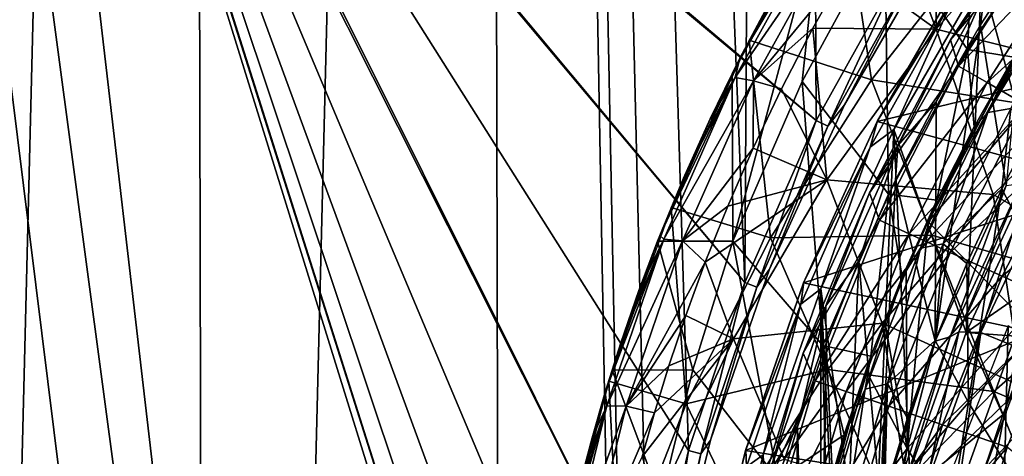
# Model space of a CAD drawing. Header units: millimetres. Extents: x -65 to 65, y -82 to 87.
# Tile 45 of 223: x -27.46 to -16.7, y 9.67 to 14.44. Entities that reach past the tile are written whole.
import ezdxf

# ---------------------------------------------------------------- set-up
doc = ezdxf.new("R2010")
doc.units = ezdxf.units.MM
doc.header["$LTSCALE"] = 101.851852
for name, color, linetype in [('10', 7, 'CONTINUOUS'), ('14', 7, 'CONTINUOUS'), ('15', 7, 'CONTINUOUS'), ('162', 7, 'CONTINUOUS'), ('21', 7, 'CONTINUOUS'), ('222', 7, 'CONTINUOUS'), ('223', 7, 'CONTINUOUS'), ('38', 7, 'CONTINUOUS'), ('470', 7, 'CONTINUOUS'), ('472', 7, 'CONTINUOUS'), ('474', 7, 'CONTINUOUS'), ('477', 7, 'CONTINUOUS'), ('479', 7, 'CONTINUOUS'), ('483', 7, 'CONTINUOUS'), ('485', 7, 'CONTINUOUS'), ('486', 7, 'CONTINUOUS'), ('488', 7, 'CONTINUOUS'), ('5', 7, 'CONTINUOUS'), ('801', 7, 'CONTINUOUS'), ('803', 7, 'CONTINUOUS'), ('804', 7, 'CONTINUOUS'), ('807', 7, 'CONTINUOUS'), ('808', 7, 'CONTINUOUS'), ('810', 7, 'CONTINUOUS'), ('812', 7, 'CONTINUOUS'), ('817', 7, 'CONTINUOUS'), ('9', 7, 'CONTINUOUS'), ('942', 7, 'CONTINUOUS'), ('944', 7, 'CONTINUOUS'), ('946', 7, 'CONTINUOUS')]:
    doc.layers.add(name, color=color, linetype=linetype)

msp = doc.modelspace()

# ---------------------------------------------------------------- linework, layer by layer
at = {"layer": '10', "color": 7, "linetype": 'CONTINUOUS', "true_color": 0xebebeb}
for points in [[(-17.965, 15.734, 119.218), (-17.444, 14.333, 119.95), (-17.45, 16.495, 119.082), (-17.965, 15.734, 119.218)], [(-17.444, 14.333, 119.95), (-16.088, 15.869, 119.792), (-17.45, 16.495, 119.082), (-17.444, 14.333, 119.95)], [(-17.444, 14.333, 119.95), (-15.466, 13.841, 120.766), (-16.088, 15.869, 119.792), (-17.444, 14.333, 119.95)], [(-18.403, 15.025, 119.344), (-17.444, 14.333, 119.95), (-17.965, 15.734, 119.218), (-18.403, 15.025, 119.344)], [(-18.79, 14.343, 119.466), (-17.444, 14.333, 119.95), (-18.403, 15.025, 119.344), (-18.79, 14.343, 119.466)], [(-19.134, 13.682, 119.585), (-18.637, 12.689, 120.123), (-18.79, 14.343, 119.466), (-19.134, 13.682, 119.585)], [(-18.637, 12.689, 120.123), (-17.444, 14.333, 119.95), (-18.79, 14.343, 119.466), (-18.637, 12.689, 120.123)], [(-18.637, 12.689, 120.123), (-16.82, 12.527, 120.806), (-17.444, 14.333, 119.95), (-18.637, 12.689, 120.123)], [(-16.82, 12.527, 120.806), (-15.466, 13.841, 120.766), (-17.444, 14.333, 119.95), (-16.82, 12.527, 120.806)], [(-16.82, 12.527, 120.806), (-15.14, 11.565, 121.64), (-15.466, 13.841, 120.766), (-16.82, 12.527, 120.806)], [(-19.444, 13.033, 119.701), (-18.637, 12.689, 120.123), (-19.134, 13.682, 119.585), (-19.444, 13.033, 119.701)], [(-19.721, 12.401, 119.814), (-18.637, 12.689, 120.123), (-19.444, 13.033, 119.701), (-19.721, 12.401, 119.814)], [(-19.658, 10.953, 120.312), (-18.637, 12.689, 120.123), (-19.966, 11.791, 119.923), (-19.658, 10.953, 120.312)], [(-19.966, 11.791, 119.923), (-18.637, 12.689, 120.123), (-19.721, 12.401, 119.814), (-19.966, 11.791, 119.923)], [(-19.658, 10.953, 120.312), (-18.035, 11.122, 120.855), (-18.637, 12.689, 120.123), (-19.658, 10.953, 120.312)], [(-18.035, 11.122, 120.855), (-16.82, 12.527, 120.806), (-18.637, 12.689, 120.123), (-18.035, 11.122, 120.855)], [(-18.035, 11.122, 120.855), (-16.504, 10.431, 121.576), (-16.82, 12.527, 120.806), (-18.035, 11.122, 120.855)], [(-16.504, 10.431, 121.576), (-15.14, 11.565, 121.64), (-16.82, 12.527, 120.806), (-16.504, 10.431, 121.576)], [(-20.179, 11.208, 120.028), (-19.658, 10.953, 120.312), (-19.966, 11.791, 119.923), (-20.179, 11.208, 120.028)], [(-20.364, 10.658, 120.126), (-19.658, 10.953, 120.312), (-20.179, 11.208, 120.028), (-20.364, 10.658, 120.126)], [(-19.103, 9.64, 120.914), (-18.035, 11.122, 120.855), (-19.658, 10.953, 120.312), (-19.103, 9.64, 120.914)], [(-19.103, 9.64, 120.914), (-17.746, 9.222, 121.515), (-18.035, 11.122, 120.855), (-19.103, 9.64, 120.914)], [(-17.746, 9.222, 121.515), (-16.504, 10.431, 121.576), (-18.035, 11.122, 120.855), (-17.746, 9.222, 121.515)], [(-20.497, 9.144, 120.515), (-19.658, 10.953, 120.312), (-20.656, 9.665, 120.304), (-20.497, 9.144, 120.515)], [(-20.656, 9.665, 120.304), (-19.658, 10.953, 120.312), (-20.522, 10.143, 120.218), (-20.656, 9.665, 120.304)], [(-20.522, 10.143, 120.218), (-19.658, 10.953, 120.312), (-20.364, 10.658, 120.126), (-20.522, 10.143, 120.218)], [(-20.497, 9.144, 120.515), (-19.103, 9.64, 120.914), (-19.658, 10.953, 120.312), (-20.497, 9.144, 120.515)], [(-17.746, 9.222, 121.515), (-16.238, 8.407, 122.223), (-16.504, 10.431, 121.576), (-17.746, 9.222, 121.515)]]:
    msp.add_3dface(points, dxfattribs=at)
at = {"layer": '14', "color": 7, "linetype": 'CONTINUOUS', "true_color": 0xebebeb}
for points in [[(-16.725, 12.591, 118.503), (-16.4, 13.211, 118.388), (-16.059, 11.309, 119.164), (-16.725, 12.591, 118.503)], [(-17.108, 11.775, 118.655), (-16.725, 12.591, 118.503), (-17.091, 10.257, 119.152), (-17.108, 11.775, 118.655)], [(-17.091, 10.257, 119.152), (-16.725, 12.591, 118.503), (-16.059, 11.309, 119.164), (-17.091, 10.257, 119.152)], [(-17.454, 10.933, 118.812), (-17.108, 11.775, 118.655), (-17.091, 10.257, 119.152), (-17.454, 10.933, 118.812)], [(-17.091, 10.257, 119.152), (-16.059, 11.309, 119.164), (-16.309, 8.975, 119.795), (-17.091, 10.257, 119.152)], [(-17.755, 10.088, 118.969), (-17.454, 10.933, 118.812), (-18.036, 9.154, 119.144), (-17.755, 10.088, 118.969)], [(-18.036, 9.154, 119.144), (-17.454, 10.933, 118.812), (-17.091, 10.257, 119.152), (-18.036, 9.154, 119.144)], [(-18.036, 9.154, 119.144), (-17.091, 10.257, 119.152), (-17.461, 7.913, 119.691), (-18.036, 9.154, 119.144)], [(-17.461, 7.913, 119.691), (-17.091, 10.257, 119.152), (-16.309, 8.975, 119.795), (-17.461, 7.913, 119.691)], [(-18.007, 9.259, 119.125), (-17.755, 10.088, 118.969), (-18.036, 9.154, 119.144), (-18.007, 9.259, 119.125)]]:
    msp.add_3dface(points, dxfattribs=at)
at = {"layer": '15', "color": 7, "linetype": 'CONTINUOUS', "true_color": 0xebebeb}
for points in [[(-20.983, 10.611, 95.383), (-20.487, 12.018, 95.974), (-20.103, 10.613, 95.382), (-20.983, 10.611, 95.383)], [(-20.487, 12.018, 95.974), (-19.665, 12.018, 95.974), (-20.103, 10.613, 95.382), (-20.487, 12.018, 95.974)], [(-21.377, 9.198, 94.909), (-20.983, 10.611, 95.383), (-20.453, 9.194, 94.908), (-21.377, 9.198, 94.909)], [(-20.453, 9.194, 94.908), (-20.983, 10.611, 95.383), (-20.103, 10.613, 95.382), (-20.453, 9.194, 94.908)]]:
    msp.add_3dface(points, dxfattribs=at)
at = {"layer": '162', "color": 7, "linetype": 'CONTINUOUS', "true_color": 0xebebeb}
for points in [[(-16.88, 13.424, 117.807), (-16.141, 14.75, 117.276), (-16.017, 14.842, 117.551), (-16.88, 13.424, 117.807)], [(-16.88, 13.424, 117.807), (-16.017, 14.842, 117.551), (-16.626, 13.466, 118.13), (-16.88, 13.424, 117.807)], [(-16.595, 14.029, 117.403), (-16.141, 14.75, 117.276), (-16.88, 13.424, 117.807), (-16.595, 14.029, 117.403)], [(-17.027, 13.268, 117.536), (-16.595, 14.029, 117.403), (-16.88, 13.424, 117.807), (-17.027, 13.268, 117.536)], [(-16.725, 12.591, 118.503), (-17.366, 11.991, 118.403), (-16.626, 13.466, 118.13), (-16.725, 12.591, 118.503)], [(-17.366, 11.991, 118.403), (-16.88, 13.424, 117.807), (-16.626, 13.466, 118.13), (-17.366, 11.991, 118.403)], [(-16.4, 13.211, 118.388), (-16.725, 12.591, 118.503), (-16.626, 13.466, 118.13), (-16.4, 13.211, 118.388)], [(-17.615, 11.941, 118.081), (-17.027, 13.268, 117.536), (-16.88, 13.424, 117.807), (-17.615, 11.941, 118.081)], [(-17.615, 11.941, 118.081), (-16.88, 13.424, 117.807), (-17.366, 11.991, 118.403), (-17.615, 11.941, 118.081)], [(-17.436, 12.466, 117.678), (-17.027, 13.268, 117.536), (-17.615, 11.941, 118.081), (-17.436, 12.466, 117.678)], [(-16.725, 12.591, 118.503), (-17.108, 11.775, 118.655), (-17.366, 11.991, 118.403), (-16.725, 12.591, 118.503)], [(-17.815, 11.626, 117.826), (-17.436, 12.466, 117.678), (-17.615, 11.941, 118.081), (-17.815, 11.626, 117.826)], [(-18.218, 10.403, 118.367), (-17.815, 11.626, 117.826), (-17.615, 11.941, 118.081), (-18.218, 10.403, 118.367)], [(-18.218, 10.403, 118.367), (-17.615, 11.941, 118.081), (-17.974, 10.46, 118.688), (-18.218, 10.403, 118.367)], [(-17.454, 10.933, 118.812), (-17.974, 10.46, 118.688), (-17.366, 11.991, 118.403), (-17.454, 10.933, 118.812)], [(-17.974, 10.46, 118.688), (-17.615, 11.941, 118.081), (-17.366, 11.991, 118.403), (-17.974, 10.46, 118.688)], [(-17.108, 11.775, 118.655), (-17.454, 10.933, 118.812), (-17.366, 11.991, 118.403), (-17.108, 11.775, 118.655)], [(-18.156, 10.763, 117.979), (-17.815, 11.626, 117.826), (-18.218, 10.403, 118.367), (-18.156, 10.763, 117.979)], [(-17.454, 10.933, 118.812), (-17.755, 10.088, 118.969), (-17.974, 10.46, 118.688), (-17.454, 10.933, 118.812)], [(-18.449, 9.903, 118.132), (-18.156, 10.763, 117.979), (-18.218, 10.403, 118.367), (-18.449, 9.903, 118.132)], [(-18.036, 9.154, 119.144), (-18.447, 8.883, 118.982), (-17.974, 10.46, 118.688), (-18.036, 9.154, 119.144)], [(-18.447, 8.883, 118.982), (-18.218, 10.403, 118.367), (-17.974, 10.46, 118.688), (-18.447, 8.883, 118.982)], [(-18.007, 9.259, 119.125), (-18.036, 9.154, 119.144), (-17.974, 10.46, 118.688), (-18.007, 9.259, 119.125)], [(-17.755, 10.088, 118.969), (-18.007, 9.259, 119.125), (-17.974, 10.46, 118.688), (-17.755, 10.088, 118.969)], [(-18.686, 8.82, 118.663), (-18.449, 9.903, 118.132), (-18.218, 10.403, 118.367), (-18.686, 8.82, 118.663)], [(-18.686, 8.82, 118.663), (-18.218, 10.403, 118.367), (-18.447, 8.883, 118.982), (-18.686, 8.82, 118.663)], [(-18.693, 9.064, 118.281), (-18.449, 9.903, 118.132), (-18.686, 8.82, 118.663), (-18.693, 9.064, 118.281)]]:
    msp.add_3dface(points, dxfattribs=at)
at = {"layer": '21', "color": 7, "linetype": 'CONTINUOUS', "true_color": 0xebebeb}
for points in [[(-18.704, 15.495, 118.71), (-19.587, 14.018, 118.663), (-19.638, 13.805, 119.012), (-18.704, 15.495, 118.71)], [(-18.704, 15.495, 118.71), (-19.638, 13.805, 119.012), (-18.514, 15.44, 119.052), (-18.704, 15.495, 118.71)], [(-19.227, 14.693, 118.547), (-19.587, 14.018, 118.663), (-18.704, 15.495, 118.71), (-19.227, 14.693, 118.547)], [(-18.514, 15.44, 119.052), (-19.638, 13.805, 119.012), (-19.439, 13.768, 119.35), (-18.514, 15.44, 119.052)], [(-18.403, 15.025, 119.344), (-18.514, 15.44, 119.052), (-19.439, 13.768, 119.35), (-18.403, 15.025, 119.344)], [(-18.79, 14.343, 119.466), (-18.403, 15.025, 119.344), (-19.439, 13.768, 119.35), (-18.79, 14.343, 119.466)], [(-19.134, 13.682, 119.585), (-18.79, 14.343, 119.466), (-19.439, 13.768, 119.35), (-19.134, 13.682, 119.585)], [(-19.587, 14.018, 118.663), (-19.912, 13.355, 118.777), (-19.638, 13.805, 119.012), (-19.587, 14.018, 118.663)], [(-20.203, 12.708, 118.887), (-20.462, 12.081, 118.995), (-19.638, 13.805, 119.012), (-20.203, 12.708, 118.887)], [(-19.638, 13.805, 119.012), (-20.462, 12.081, 118.995), (-20.419, 12.042, 119.327), (-19.638, 13.805, 119.012)], [(-19.638, 13.805, 119.012), (-20.419, 12.042, 119.327), (-19.439, 13.768, 119.35), (-19.638, 13.805, 119.012)], [(-19.912, 13.355, 118.777), (-20.203, 12.708, 118.887), (-19.638, 13.805, 119.012), (-19.912, 13.355, 118.777)], [(-19.439, 13.768, 119.35), (-20.419, 12.042, 119.327), (-20.213, 12.022, 119.663), (-19.439, 13.768, 119.35)], [(-19.444, 13.033, 119.701), (-19.439, 13.768, 119.35), (-20.213, 12.022, 119.663), (-19.444, 13.033, 119.701)], [(-19.444, 13.033, 119.701), (-19.134, 13.682, 119.585), (-19.439, 13.768, 119.35), (-19.444, 13.033, 119.701)], [(-19.721, 12.401, 119.814), (-19.444, 13.033, 119.701), (-20.213, 12.022, 119.663), (-19.721, 12.401, 119.814)], [(-19.966, 11.791, 119.923), (-19.721, 12.401, 119.814), (-20.213, 12.022, 119.663), (-19.966, 11.791, 119.923)], [(-20.462, 12.081, 118.995), (-20.69, 11.479, 119.098), (-20.419, 12.042, 119.327), (-20.462, 12.081, 118.995)], [(-20.888, 10.907, 119.196), (-21.058, 10.37, 119.288), (-20.419, 12.042, 119.327), (-20.888, 10.907, 119.196)], [(-20.419, 12.042, 119.327), (-21.058, 10.37, 119.288), (-21.042, 10.219, 119.652), (-20.419, 12.042, 119.327)], [(-20.419, 12.042, 119.327), (-21.042, 10.219, 119.652), (-20.213, 12.022, 119.663), (-20.419, 12.042, 119.327)], [(-20.213, 12.022, 119.663), (-21.042, 10.219, 119.652), (-20.831, 10.217, 119.985), (-20.213, 12.022, 119.663)], [(-20.69, 11.479, 119.098), (-20.888, 10.907, 119.196), (-20.419, 12.042, 119.327), (-20.69, 11.479, 119.098)], [(-19.966, 11.791, 119.923), (-20.213, 12.022, 119.663), (-20.831, 10.217, 119.985), (-19.966, 11.791, 119.923)], [(-20.179, 11.208, 120.028), (-19.966, 11.791, 119.923), (-20.831, 10.217, 119.985), (-20.179, 11.208, 120.028)], [(-20.364, 10.658, 120.126), (-20.179, 11.208, 120.028), (-20.831, 10.217, 119.985), (-20.364, 10.658, 120.126)], [(-20.522, 10.143, 120.218), (-20.364, 10.658, 120.126), (-20.831, 10.217, 119.985), (-20.522, 10.143, 120.218)], [(-21.058, 10.37, 119.288), (-21.202, 9.871, 119.373), (-21.042, 10.219, 119.652), (-21.058, 10.37, 119.288)], [(-21.431, 8.969, 119.527), (-21.522, 8.56, 119.597), (-21.042, 10.219, 119.652), (-21.431, 8.969, 119.527)], [(-21.042, 10.219, 119.652), (-21.522, 8.56, 119.597), (-21.502, 8.35, 119.985), (-21.042, 10.219, 119.652)], [(-21.042, 10.219, 119.652), (-21.502, 8.35, 119.985), (-20.831, 10.217, 119.985), (-21.042, 10.219, 119.652)], [(-20.831, 10.217, 119.985), (-21.502, 8.35, 119.985), (-21.287, 8.366, 120.315), (-20.831, 10.217, 119.985)], [(-21.326, 9.405, 119.453), (-21.431, 8.969, 119.527), (-21.042, 10.219, 119.652), (-21.326, 9.405, 119.453)], [(-21.202, 9.871, 119.373), (-21.326, 9.405, 119.453), (-21.042, 10.219, 119.652), (-21.202, 9.871, 119.373)], [(-20.522, 10.143, 120.218), (-20.831, 10.217, 119.985), (-21.287, 8.366, 120.315), (-20.522, 10.143, 120.218)], [(-20.656, 9.665, 120.304), (-20.522, 10.143, 120.218), (-21.287, 8.366, 120.315), (-20.656, 9.665, 120.304)]]:
    msp.add_3dface(points, dxfattribs=at)
at = {"layer": '222', "color": 7, "linetype": 'CONTINUOUS', "true_color": 0xebebeb}
for points in [[(-19.665, 12.018, 95.974), (-19.173, 9.421, 96.984), (-20.103, 10.613, 95.382), (-19.665, 12.018, 95.974)], [(-18.682, 10.878, 97.616), (-19.173, 9.421, 96.984), (-19.665, 12.018, 95.974), (-18.682, 10.878, 97.616)], [(-19.173, 9.421, 96.984), (-20.453, 9.194, 94.908), (-20.103, 10.613, 95.382), (-19.173, 9.421, 96.984)]]:
    msp.add_3dface(points, dxfattribs=at)
at = {"layer": '223', "color": 7, "linetype": 'CONTINUOUS', "true_color": 0xebebeb}
for points in [[(-17.101, 14.11, 99.202), (-18.004, 15.421, 97.56), (-16.952, 16.993, 98.293), (-17.101, 14.11, 99.202)], [(-16.103, 15.602, 99.935), (-17.101, 14.11, 99.202), (-16.952, 16.993, 98.293), (-16.103, 15.602, 99.935)], [(-17.963, 12.532, 98.43), (-18.907, 13.764, 96.788), (-18.004, 15.421, 97.56), (-17.963, 12.532, 98.43)], [(-17.101, 14.11, 99.202), (-17.963, 12.532, 98.43), (-18.004, 15.421, 97.56), (-17.101, 14.11, 99.202)], [(-18.682, 10.878, 97.616), (-19.665, 12.018, 95.974), (-18.907, 13.764, 96.788), (-18.682, 10.878, 97.616)], [(-17.963, 12.532, 98.43), (-18.682, 10.878, 97.616), (-18.907, 13.764, 96.788), (-17.963, 12.532, 98.43)]]:
    msp.add_3dface(points, dxfattribs=at)
at = {"layer": '38', "color": 7, "linetype": 'CONTINUOUS', "true_color": 0xebebeb}
for points in [[(-16.103, 15.602, 99.935), (-16.595, 14.029, 117.403), (-17.101, 14.11, 99.202), (-16.103, 15.602, 99.935)], [(-17.101, 14.11, 99.202), (-17.436, 12.466, 117.678), (-17.963, 12.532, 98.43), (-17.101, 14.11, 99.202)], [(-17.027, 13.268, 117.536), (-17.436, 12.466, 117.678), (-17.101, 14.11, 99.202), (-17.027, 13.268, 117.536)], [(-16.595, 14.029, 117.403), (-17.027, 13.268, 117.536), (-17.101, 14.11, 99.202), (-16.595, 14.029, 117.403)], [(-17.963, 12.532, 98.43), (-18.156, 10.763, 117.979), (-18.682, 10.878, 97.616), (-17.963, 12.532, 98.43)], [(-17.815, 11.626, 117.826), (-18.156, 10.763, 117.979), (-17.963, 12.532, 98.43), (-17.815, 11.626, 117.826)], [(-17.436, 12.466, 117.678), (-17.815, 11.626, 117.826), (-17.963, 12.532, 98.43), (-17.436, 12.466, 117.678)], [(-18.682, 10.878, 97.616), (-18.449, 9.903, 118.132), (-19.173, 9.421, 96.984), (-18.682, 10.878, 97.616)], [(-18.156, 10.763, 117.979), (-18.449, 9.903, 118.132), (-18.682, 10.878, 97.616), (-18.156, 10.763, 117.979)], [(-18.449, 9.903, 118.132), (-18.693, 9.064, 118.281), (-19.173, 9.421, 96.984), (-18.449, 9.903, 118.132)]]:
    msp.add_3dface(points, dxfattribs=at)
at = {"layer": '470', "color": 7, "linetype": 'CONTINUOUS', "true_color": 0xebebeb}
for points in [[(-17.296, 9.454, 116.007), (-16.707, 9.034, 116.351), (-16.656, 11.096, 115.703), (-17.296, 9.454, 116.007)], [(-16.707, 9.034, 116.351), (-15.444, 10.427, 116.348), (-16.656, 11.096, 115.703), (-16.707, 9.034, 116.351)], [(-16.707, 9.034, 116.351), (-15.951, 7.908, 116.94), (-15.444, 10.427, 116.348), (-16.707, 9.034, 116.351)]]:
    msp.add_3dface(points, dxfattribs=at)
at = {"layer": '472', "color": 7, "linetype": 'CONTINUOUS', "true_color": 0xebebeb}
for points in [[(-19.486, 14.212, 119.253), (-18.148, 13.782, 119.91), (-18.473, 15.948, 118.946), (-19.486, 14.212, 119.253)], [(-18.148, 13.782, 119.91), (-16.873, 15.408, 119.724), (-18.473, 15.948, 118.946), (-18.148, 13.782, 119.91)], [(-16.873, 15.408, 119.724), (-18.148, 13.782, 119.91), (-16.204, 13.471, 120.674), (-16.873, 15.408, 119.724)], [(-14.783, 14.754, 120.624), (-16.873, 15.408, 119.724), (-16.204, 13.471, 120.674), (-14.783, 14.754, 120.624)], [(-20.339, 12.388, 119.574), (-19.252, 12.054, 120.111), (-19.486, 14.212, 119.253), (-20.339, 12.388, 119.574)], [(-19.252, 12.054, 120.111), (-18.148, 13.782, 119.91), (-19.486, 14.212, 119.253), (-19.252, 12.054, 120.111)], [(-18.148, 13.782, 119.91), (-19.252, 12.054, 120.111), (-17.489, 12.086, 120.732), (-18.148, 13.782, 119.91)], [(-16.204, 13.471, 120.674), (-18.148, 13.782, 119.91), (-17.489, 12.086, 120.732), (-16.204, 13.471, 120.674)], [(-16.204, 13.471, 120.674), (-17.489, 12.086, 120.732), (-15.517, 11.515, 121.545), (-16.204, 13.471, 120.674)], [(-21.021, 10.49, 119.909), (-20.175, 10.242, 120.327), (-20.339, 12.388, 119.574), (-21.021, 10.49, 119.909)], [(-20.175, 10.242, 120.327), (-19.252, 12.054, 120.111), (-20.339, 12.388, 119.574), (-20.175, 10.242, 120.327)], [(-19.252, 12.054, 120.111), (-20.175, 10.242, 120.327), (-18.628, 10.616, 120.8), (-19.252, 12.054, 120.111)], [(-17.489, 12.086, 120.732), (-19.252, 12.054, 120.111), (-18.628, 10.616, 120.8), (-17.489, 12.086, 120.732)], [(-17.489, 12.086, 120.732), (-18.628, 10.616, 120.8), (-16.814, 10.377, 121.494), (-17.489, 12.086, 120.732)], [(-15.517, 11.515, 121.545), (-17.489, 12.086, 120.732), (-16.814, 10.377, 121.494), (-15.517, 11.515, 121.545)], [(-15.517, 11.515, 121.545), (-16.814, 10.377, 121.494), (-14.811, 9.541, 122.339), (-15.517, 11.515, 121.545)], [(-18.628, 10.616, 120.8), (-20.175, 10.242, 120.327), (-19.614, 9.075, 120.88), (-18.628, 10.616, 120.8)], [(-18.628, 10.616, 120.8), (-19.614, 9.075, 120.88), (-17.991, 9.168, 121.445), (-18.628, 10.616, 120.8)], [(-16.814, 10.377, 121.494), (-18.628, 10.616, 120.8), (-17.991, 9.168, 121.445), (-16.814, 10.377, 121.494)], [(-21.527, 8.537, 120.253), (-20.909, 8.364, 120.557), (-21.021, 10.49, 119.909), (-21.527, 8.537, 120.253)], [(-20.909, 8.364, 120.557), (-20.175, 10.242, 120.327), (-21.021, 10.49, 119.909), (-20.909, 8.364, 120.557)], [(-16.814, 10.377, 121.494), (-17.991, 9.168, 121.445), (-16.123, 8.653, 122.194), (-16.814, 10.377, 121.494)], [(-14.811, 9.541, 122.339), (-16.814, 10.377, 121.494), (-16.123, 8.653, 122.194), (-14.811, 9.541, 122.339)], [(-20.175, 10.242, 120.327), (-20.909, 8.364, 120.557), (-19.614, 9.075, 120.88), (-20.175, 10.242, 120.327)]]:
    msp.add_3dface(points, dxfattribs=at)
at = {"layer": '474', "color": 7, "linetype": 'CONTINUOUS', "true_color": 0xebebeb}
for points in [[(-16.858, 13.542, 118.109), (-16.468, 14.206, 117.988), (-17.529, 12.23, 118.349), (-16.858, 13.542, 118.109)], [(-17.529, 12.23, 118.349), (-16.468, 14.206, 117.988), (-16.197, 13.792, 118.238), (-17.529, 12.23, 118.349)], [(-17.529, 12.23, 118.349), (-16.197, 13.792, 118.238), (-16.494, 11.171, 119.066), (-17.529, 12.23, 118.349)], [(-17.203, 12.899, 118.226), (-16.858, 13.542, 118.109), (-17.529, 12.23, 118.349), (-17.203, 12.899, 118.226)], [(-17.506, 12.28, 118.34), (-17.203, 12.899, 118.226), (-17.529, 12.23, 118.349), (-17.506, 12.28, 118.34)], [(-17.771, 11.688, 118.448), (-17.529, 12.23, 118.349), (-17.76, 9.756, 119.068), (-17.771, 11.688, 118.448)], [(-17.76, 9.756, 119.068), (-17.529, 12.23, 118.349), (-16.494, 11.171, 119.066), (-17.76, 9.756, 119.068)], [(-18.001, 11.124, 118.552), (-17.771, 11.688, 118.448), (-17.76, 9.756, 119.068), (-18.001, 11.124, 118.552)], [(-18.201, 10.59, 118.65), (-18.001, 11.124, 118.552), (-17.76, 9.756, 119.068), (-18.201, 10.59, 118.65)], [(-17.76, 9.756, 119.068), (-16.494, 11.171, 119.066), (-17.008, 8.552, 119.678), (-17.76, 9.756, 119.068)], [(-17.008, 8.552, 119.678), (-16.494, 11.171, 119.066), (-15.713, 9.691, 119.78), (-17.008, 8.552, 119.678)], [(-18.374, 10.084, 118.743), (-18.201, 10.59, 118.65), (-18.87, 8.264, 119.079), (-18.374, 10.084, 118.743)], [(-18.87, 8.264, 119.079), (-18.201, 10.59, 118.65), (-17.76, 9.756, 119.068), (-18.87, 8.264, 119.079)], [(-18.524, 9.602, 118.832), (-18.374, 10.084, 118.743), (-18.87, 8.264, 119.079), (-18.524, 9.602, 118.832)], [(-18.87, 8.264, 119.079), (-17.76, 9.756, 119.068), (-18.179, 7.348, 119.577), (-18.87, 8.264, 119.079)], [(-18.179, 7.348, 119.577), (-17.76, 9.756, 119.068), (-17.008, 8.552, 119.678), (-18.179, 7.348, 119.577)], [(-17.008, 8.552, 119.678), (-15.713, 9.691, 119.78), (-15.785, 7.574, 120.338), (-17.008, 8.552, 119.678)]]:
    msp.add_3dface(points, dxfattribs=at)
at = {"layer": '477', "color": 7, "linetype": 'CONTINUOUS'}
for points in [[(-16.433, 15.193, 91.1), (-16.679, 12.625, 91.1), (-16.958, 14.38, 91.1), (-16.433, 15.193, 91.1)], [(-16.679, 12.625, 91.1), (-17.453, 10.927, 91.1), (-16.958, 14.38, 91.1), (-16.679, 12.625, 91.1)], [(-16.958, 14.38, 91.1), (-17.453, 10.927, 91.1), (-17.443, 13.542, 91.1), (-16.958, 14.38, 91.1)], [(-17.443, 13.542, 91.1), (-17.453, 10.927, 91.1), (-17.886, 12.684, 91.1), (-17.443, 13.542, 91.1)], [(-17.886, 12.684, 91.1), (-18.055, 9.16, 91.1), (-18.287, 11.803, 91.1), (-17.886, 12.684, 91.1)], [(-17.453, 10.927, 91.1), (-18.055, 9.16, 91.1), (-17.886, 12.684, 91.1), (-17.453, 10.927, 91.1)], [(-18.287, 11.803, 91.1), (-18.478, 7.343, 91.1), (-18.645, 10.904, 91.1), (-18.287, 11.803, 91.1)], [(-18.055, 9.16, 91.1), (-18.478, 7.343, 91.1), (-18.287, 11.803, 91.1), (-18.055, 9.16, 91.1)], [(-18.645, 10.904, 91.1), (-18.774, 3.627, 91.1), (-18.958, 9.991, 91.1), (-18.645, 10.904, 91.1)], [(-18.718, 5.493, 91.1), (-18.774, 3.627, 91.1), (-18.645, 10.904, 91.1), (-18.718, 5.493, 91.1)], [(-18.478, 7.343, 91.1), (-18.718, 5.493, 91.1), (-18.645, 10.904, 91.1), (-18.478, 7.343, 91.1)], [(-19.227, 9.061, 91.1), (-18.958, 9.991, 91.1), (-19.121, -1.45, 91.1), (-19.227, 9.061, 91.1)], [(-19.121, -1.45, 91.1), (-18.958, 9.991, 91.1), (-18.833, -2.375, 91.1), (-19.121, -1.45, 91.1)], [(-18.958, 9.991, 91.1), (-18.774, 3.627, 91.1), (-18.833, -2.375, 91.1), (-18.958, 9.991, 91.1)]]:
    msp.add_3dface(points, dxfattribs=at)
at = {"layer": '479', "color": 7, "linetype": 'CONTINUOUS'}
for points in [[(-17.288, 14.217, 91.318), (-16.176, 15.519, 93.04), (-16.249, 15.799, 91.318), (-17.288, 14.217, 91.318)], [(-17.198, 13.929, 93.04), (-16.176, 15.519, 93.04), (-17.288, 14.217, 91.318), (-17.198, 13.929, 93.04)], [(-17.198, 13.929, 93.04), (-15.884, 15.311, 94.742), (-16.176, 15.519, 93.04), (-17.198, 13.929, 93.04)], [(-16.887, 13.75, 94.742), (-15.884, 15.311, 94.742), (-17.198, 13.929, 93.04), (-16.887, 13.75, 94.742)], [(-16.887, 13.75, 94.742), (-15.483, 15.025, 96.409), (-15.884, 15.311, 94.742), (-16.887, 13.75, 94.742)], [(-16.461, 13.504, 96.409), (-15.483, 15.025, 96.409), (-16.887, 13.75, 94.742), (-16.461, 13.504, 96.409)], [(-18.173, 12.545, 91.318), (-17.198, 13.929, 93.04), (-17.288, 14.217, 91.318), (-18.173, 12.545, 91.318)], [(-18.064, 12.249, 93.04), (-17.198, 13.929, 93.04), (-18.173, 12.545, 91.318), (-18.064, 12.249, 93.04)], [(-18.064, 12.249, 93.04), (-16.887, 13.75, 94.742), (-17.198, 13.929, 93.04), (-18.064, 12.249, 93.04)], [(-17.737, 12.1, 94.742), (-16.887, 13.75, 94.742), (-18.064, 12.249, 93.04), (-17.737, 12.1, 94.742)], [(-17.737, 12.1, 94.742), (-16.461, 13.504, 96.409), (-16.887, 13.75, 94.742), (-17.737, 12.1, 94.742)], [(-17.289, 11.896, 96.409), (-16.461, 13.504, 96.409), (-17.737, 12.1, 94.742), (-17.289, 11.896, 96.409)], [(-17.289, 11.896, 96.409), (-15.922, 13.192, 98.033), (-16.461, 13.504, 96.409), (-17.289, 11.896, 96.409)], [(-16.723, 11.637, 98.033), (-15.922, 13.192, 98.033), (-17.289, 11.896, 96.409), (-16.723, 11.637, 98.033)], [(-16.723, 11.637, 98.033), (-15.273, 12.818, 99.602), (-15.922, 13.192, 98.033), (-16.723, 11.637, 98.033)], [(-16.042, 11.326, 99.602), (-15.273, 12.818, 99.602), (-16.723, 11.637, 98.033), (-16.042, 11.326, 99.602)], [(-18.897, 10.796, 91.318), (-18.064, 12.249, 93.04), (-18.173, 12.545, 91.318), (-18.897, 10.796, 91.318)], [(-18.766, 10.495, 93.04), (-18.064, 12.249, 93.04), (-18.897, 10.796, 91.318), (-18.766, 10.495, 93.04)], [(-18.766, 10.495, 93.04), (-17.737, 12.1, 94.742), (-18.064, 12.249, 93.04), (-18.766, 10.495, 93.04)], [(-18.427, 10.378, 94.742), (-17.737, 12.1, 94.742), (-18.766, 10.495, 93.04), (-18.427, 10.378, 94.742)], [(-18.427, 10.378, 94.742), (-17.289, 11.896, 96.409), (-17.737, 12.1, 94.742), (-18.427, 10.378, 94.742)], [(-17.962, 10.217, 96.409), (-17.289, 11.896, 96.409), (-18.427, 10.378, 94.742), (-17.962, 10.217, 96.409)], [(-17.962, 10.217, 96.409), (-16.723, 11.637, 98.033), (-17.289, 11.896, 96.409), (-17.962, 10.217, 96.409)], [(-17.374, 10.013, 98.033), (-16.723, 11.637, 98.033), (-17.962, 10.217, 96.409), (-17.374, 10.013, 98.033)], [(-17.374, 10.013, 98.033), (-16.042, 11.326, 99.602), (-16.723, 11.637, 98.033), (-17.374, 10.013, 98.033)], [(-16.666, 9.768, 99.602), (-16.042, 11.326, 99.602), (-17.374, 10.013, 98.033), (-16.666, 9.768, 99.602)], [(-19.452, 8.987, 91.318), (-18.766, 10.495, 93.04), (-18.897, 10.796, 91.318), (-19.452, 8.987, 91.318)], [(-19.298, 8.682, 93.04), (-18.766, 10.495, 93.04), (-19.452, 8.987, 91.318), (-19.298, 8.682, 93.04)], [(-19.298, 8.682, 93.04), (-18.427, 10.378, 94.742), (-18.766, 10.495, 93.04), (-19.298, 8.682, 93.04)], [(-18.95, 8.597, 94.742), (-18.427, 10.378, 94.742), (-19.298, 8.682, 93.04), (-18.95, 8.597, 94.742)], [(-18.95, 8.597, 94.742), (-17.962, 10.217, 96.409), (-18.427, 10.378, 94.742), (-18.95, 8.597, 94.742)], [(-18.471, 8.481, 96.409), (-17.962, 10.217, 96.409), (-18.95, 8.597, 94.742), (-18.471, 8.481, 96.409)], [(-18.471, 8.481, 96.409), (-17.374, 10.013, 98.033), (-17.962, 10.217, 96.409), (-18.471, 8.481, 96.409)], [(-17.866, 8.334, 98.033), (-17.374, 10.013, 98.033), (-18.471, 8.481, 96.409), (-17.866, 8.334, 98.033)], [(-17.866, 8.334, 98.033), (-16.666, 9.768, 99.602), (-17.374, 10.013, 98.033), (-17.866, 8.334, 98.033)], [(-17.139, 8.158, 99.602), (-16.666, 9.768, 99.602), (-17.866, 8.334, 98.033), (-17.139, 8.158, 99.602)], [(-17.139, 8.158, 99.602), (-15.95, 9.182, 101.1), (-16.666, 9.768, 99.602), (-17.139, 8.158, 99.602)]]:
    msp.add_3dface(points, dxfattribs=at)
at = {"layer": '483', "color": 7, "linetype": 'CONTINUOUS'}
for points in [[(-16.422, 12.688, 91.281), (-16.954, 11.023, 92.952), (-17.197, 11.03, 91.281), (-16.422, 12.688, 91.281)], [(-16.184, 12.651, 92.952), (-16.954, 11.023, 92.952), (-16.422, 12.688, 91.281), (-16.184, 12.651, 92.952)], [(-16.954, 11.023, 92.952), (-16.184, 12.651, 92.952), (-16.617, 10.883, 94.601), (-16.954, 11.023, 92.952)], [(-17.197, 11.03, 91.281), (-17.561, 9.327, 92.952), (-17.805, 9.304, 91.281), (-17.197, 11.03, 91.281)], [(-16.954, 11.023, 92.952), (-17.561, 9.327, 92.952), (-17.197, 11.03, 91.281), (-16.954, 11.023, 92.952)], [(-17.561, 9.327, 92.952), (-16.954, 11.023, 92.952), (-17.212, 9.221, 94.601), (-17.561, 9.327, 92.952)], [(-17.212, 9.221, 94.601), (-16.954, 11.023, 92.952), (-16.617, 10.883, 94.601), (-17.212, 9.221, 94.601)], [(-17.212, 9.221, 94.601), (-16.617, 10.883, 94.601), (-16.4, 10.074, 96.21), (-17.212, 9.221, 94.601)], [(-16.93, 8.384, 96.21), (-17.212, 9.221, 94.601), (-16.4, 10.074, 96.21), (-16.93, 8.384, 96.21)]]:
    msp.add_3dface(points, dxfattribs=at)
at = {"layer": '485', "color": 7, "linetype": 'CONTINUOUS'}
for points in [[(-17.288, 14.217, 91.318), (-16.249, 15.799, 91.318), (-16.914, 14.73, 91.165), (-17.288, 14.217, 91.318)], [(-16.433, 15.193, 91.1), (-16.958, 14.38, 91.1), (-16.914, 14.73, 91.165), (-16.433, 15.193, 91.1)], [(-17.443, 13.542, 91.1), (-17.862, 13.063, 91.165), (-16.914, 14.73, 91.165), (-17.443, 13.542, 91.1)], [(-17.862, 13.063, 91.165), (-17.288, 14.217, 91.318), (-16.914, 14.73, 91.165), (-17.862, 13.063, 91.165)], [(-16.958, 14.38, 91.1), (-17.443, 13.542, 91.1), (-16.914, 14.73, 91.165), (-16.958, 14.38, 91.1)], [(-18.173, 12.545, 91.318), (-17.288, 14.217, 91.318), (-17.862, 13.063, 91.165), (-18.173, 12.545, 91.318)], [(-17.443, 13.542, 91.1), (-17.886, 12.684, 91.1), (-17.862, 13.063, 91.165), (-17.443, 13.542, 91.1)], [(-18.287, 11.803, 91.1), (-18.647, 11.314, 91.165), (-17.862, 13.063, 91.165), (-18.287, 11.803, 91.1)], [(-18.647, 11.314, 91.165), (-18.173, 12.545, 91.318), (-17.862, 13.063, 91.165), (-18.647, 11.314, 91.165)], [(-17.886, 12.684, 91.1), (-18.287, 11.803, 91.1), (-17.862, 13.063, 91.165), (-17.886, 12.684, 91.1)], [(-18.897, 10.796, 91.318), (-18.173, 12.545, 91.318), (-18.647, 11.314, 91.165), (-18.897, 10.796, 91.318)], [(-18.287, 11.803, 91.1), (-18.645, 10.904, 91.1), (-18.647, 11.314, 91.165), (-18.287, 11.803, 91.1)], [(-18.958, 9.991, 91.1), (-19.261, 9.497, 91.165), (-18.647, 11.314, 91.165), (-18.958, 9.991, 91.1)], [(-19.261, 9.497, 91.165), (-18.897, 10.796, 91.318), (-18.647, 11.314, 91.165), (-19.261, 9.497, 91.165)], [(-18.645, 10.904, 91.1), (-18.958, 9.991, 91.1), (-18.647, 11.314, 91.165), (-18.645, 10.904, 91.1)], [(-19.452, 8.987, 91.318), (-18.897, 10.796, 91.318), (-19.261, 9.497, 91.165), (-19.452, 8.987, 91.318)], [(-18.958, 9.991, 91.1), (-19.227, 9.061, 91.1), (-19.261, 9.497, 91.165), (-18.958, 9.991, 91.1)]]:
    msp.add_3dface(points, dxfattribs=at)
at = {"layer": '486', "color": 7, "linetype": 'CONTINUOUS'}
for points in [[(-17.453, 10.927, 91.1), (-16.679, 12.625, 91.1), (-17.289, 10.976, 91.152), (-17.453, 10.927, 91.1)], [(-16.679, 12.625, 91.1), (-16.515, 12.649, 91.152), (-17.289, 10.976, 91.152), (-16.679, 12.625, 91.1)], [(-16.515, 12.649, 91.152), (-17.197, 11.03, 91.281), (-17.289, 10.976, 91.152), (-16.515, 12.649, 91.152)], [(-16.422, 12.688, 91.281), (-17.197, 11.03, 91.281), (-16.515, 12.649, 91.152), (-16.422, 12.688, 91.281)], [(-17.453, 10.927, 91.1), (-17.289, 10.976, 91.152), (-17.893, 9.234, 91.152), (-17.453, 10.927, 91.1)], [(-17.289, 10.976, 91.152), (-17.805, 9.304, 91.281), (-17.893, 9.234, 91.152), (-17.289, 10.976, 91.152)], [(-17.197, 11.03, 91.281), (-17.805, 9.304, 91.281), (-17.289, 10.976, 91.152), (-17.197, 11.03, 91.281)], [(-18.055, 9.16, 91.1), (-17.453, 10.927, 91.1), (-17.893, 9.234, 91.152), (-18.055, 9.16, 91.1)]]:
    msp.add_3dface(points, dxfattribs=at)
at = {"layer": '488', "color": 7, "linetype": 'CONTINUOUS'}
msp.add_3dface([(-16.93, 8.384, 96.21), (-16.4, 10.074, 96.21), (-16.611, 9.039, 96.335), (-16.93, 8.384, 96.21)], dxfattribs=at)
at = {"layer": '5', "color": 7, "linetype": 'CONTINUOUS', "true_color": 0xebebeb}
for points in [[(-18.715, 15.566, 97.628), (-19.672, 13.845, 96.826), (-18.821, 15.392, 118.428), (-18.715, 15.566, 97.628)], [(-18.821, 15.392, 118.428), (-19.672, 13.845, 96.826), (-19.227, 14.693, 118.547), (-18.821, 15.392, 118.428)], [(-19.227, 14.693, 118.547), (-19.672, 13.845, 96.826), (-19.587, 14.018, 118.663), (-19.227, 14.693, 118.547)], [(-19.587, 14.018, 118.663), (-19.672, 13.845, 96.826), (-19.912, 13.355, 118.777), (-19.587, 14.018, 118.663)], [(-19.672, 13.845, 96.826), (-20.487, 12.018, 95.974), (-19.912, 13.355, 118.777), (-19.672, 13.845, 96.826)], [(-19.912, 13.355, 118.777), (-20.487, 12.018, 95.974), (-20.203, 12.708, 118.887), (-19.912, 13.355, 118.777)], [(-20.203, 12.708, 118.887), (-20.487, 12.018, 95.974), (-20.462, 12.081, 118.995), (-20.203, 12.708, 118.887)], [(-20.462, 12.081, 118.995), (-20.487, 12.018, 95.974), (-20.69, 11.479, 119.098), (-20.462, 12.081, 118.995)], [(-20.487, 12.018, 95.974), (-20.983, 10.611, 95.383), (-20.69, 11.479, 119.098), (-20.487, 12.018, 95.974)], [(-20.69, 11.479, 119.098), (-20.983, 10.611, 95.383), (-20.888, 10.907, 119.196), (-20.69, 11.479, 119.098)], [(-20.888, 10.907, 119.196), (-20.983, 10.611, 95.383), (-21.058, 10.37, 119.288), (-20.888, 10.907, 119.196)], [(-20.983, 10.611, 95.383), (-21.377, 9.198, 94.909), (-21.058, 10.37, 119.288), (-20.983, 10.611, 95.383)], [(-21.058, 10.37, 119.288), (-21.377, 9.198, 94.909), (-21.202, 9.871, 119.373), (-21.058, 10.37, 119.288)], [(-21.202, 9.871, 119.373), (-21.377, 9.198, 94.909), (-21.326, 9.405, 119.453), (-21.202, 9.871, 119.373)]]:
    msp.add_3dface(points, dxfattribs=at)
at = {"layer": '801', "color": 7, "linetype": 'CONTINUOUS'}
for points in [[(-15.835, 16.46, 91.1), (-16.948, 14.899, 91.1), (-16.339, 12.677, 91.1), (-15.835, 16.46, 91.1)], [(-16.948, 14.899, 91.1), (-17.907, 13.239, 91.1), (-17.115, 11.022, 91.1), (-16.948, 14.899, 91.1)], [(-16.339, 12.677, 91.1), (-16.948, 14.899, 91.1), (-17.115, 11.022, 91.1), (-16.339, 12.677, 91.1)], [(-17.907, 13.239, 91.1), (-18.703, 11.497, 91.1), (-18.157, 7.542, 91.1), (-17.907, 13.239, 91.1)], [(-17.724, 9.303, 91.1), (-17.907, 13.239, 91.1), (-18.157, 7.542, 91.1), (-17.724, 9.303, 91.1)], [(-17.115, 11.022, 91.1), (-17.907, 13.239, 91.1), (-17.724, 9.303, 91.1), (-17.115, 11.022, 91.1)], [(-19.332, 9.685, 91.1), (-18.703, -3.497, 91.1), (-18.703, 11.497, 91.1), (-19.332, 9.685, 91.1)], [(-18.703, 11.497, 91.1), (-18.703, -3.497, 91.1), (-18.5, 4, 91.1), (-18.703, 11.497, 91.1)], [(-18.157, 7.542, 91.1), (-18.703, 11.497, 91.1), (-18.416, 5.772, 91.1), (-18.157, 7.542, 91.1)], [(-18.416, 5.772, 91.1), (-18.703, 11.497, 91.1), (-18.5, 4, 91.1), (-18.416, 5.772, 91.1)], [(-19.785, 7.819, 91.1), (-19.332, -1.685, 91.1), (-19.332, 9.685, 91.1), (-19.785, 7.819, 91.1)], [(-19.332, -1.685, 91.1), (-18.703, -3.497, 91.1), (-19.332, 9.685, 91.1), (-19.332, -1.685, 91.1)]]:
    msp.add_3dface(points, dxfattribs=at)
at = {"layer": '803', "color": 7, "linetype": 'CONTINUOUS'}
for points in [[(-18.088, 13.324, 75), (-18.084, 13.332, 90.9), (-17.119, 15.003, 75), (-18.088, 13.324, 75)], [(-18.084, 13.332, 90.9), (-17.116, 15.008, 90.9), (-17.119, 15.003, 75), (-18.084, 13.332, 90.9)], [(-18.892, 11.563, 75), (-18.889, 11.571, 90.9), (-18.088, 13.324, 75), (-18.892, 11.563, 75)], [(-18.889, 11.571, 90.9), (-18.084, 13.332, 90.9), (-18.088, 13.324, 75), (-18.889, 11.571, 90.9)], [(-19.525, 9.734, 75), (-19.523, 9.741, 90.9), (-18.892, 11.563, 75), (-19.525, 9.734, 75)], [(-19.523, 9.741, 90.9), (-18.889, 11.571, 90.9), (-18.892, 11.563, 75), (-19.523, 9.741, 90.9)], [(-19.982, 7.85, 75), (-19.981, 7.858, 90.9), (-19.525, 9.734, 75), (-19.982, 7.85, 75)], [(-19.981, 7.858, 90.9), (-19.523, 9.741, 90.9), (-19.525, 9.734, 75), (-19.981, 7.858, 90.9)]]:
    msp.add_3dface(points, dxfattribs=at)
at = {"layer": '804', "color": 7, "linetype": 'CONTINUOUS'}
for points in [[(-17.116, 15.008, 90.9), (-18.084, 13.332, 90.9), (-17.252, 14.682, 91.041), (-17.116, 15.008, 90.9)], [(-17.907, 13.239, 91.1), (-16.948, 14.899, 91.1), (-17.252, 14.682, 91.041), (-17.907, 13.239, 91.1)], [(-17.907, 13.239, 91.1), (-17.252, 14.682, 91.041), (-18.164, 13.045, 91.041), (-17.907, 13.239, 91.1)], [(-17.252, 14.682, 91.041), (-18.084, 13.332, 90.9), (-18.164, 13.045, 91.041), (-17.252, 14.682, 91.041)], [(-18.084, 13.332, 90.9), (-18.889, 11.571, 90.9), (-18.164, 13.045, 91.041), (-18.084, 13.332, 90.9)], [(-18.703, 11.497, 91.1), (-17.907, 13.239, 91.1), (-18.164, 13.045, 91.041), (-18.703, 11.497, 91.1)], [(-18.703, 11.497, 91.1), (-18.164, 13.045, 91.041), (-18.921, 11.33, 91.041), (-18.703, 11.497, 91.1)], [(-18.164, 13.045, 91.041), (-18.889, 11.571, 90.9), (-18.921, 11.33, 91.041), (-18.164, 13.045, 91.041)], [(-18.889, 11.571, 90.9), (-19.523, 9.741, 90.9), (-18.921, 11.33, 91.041), (-18.889, 11.571, 90.9)], [(-19.332, 9.685, 91.1), (-18.703, 11.497, 91.1), (-18.921, 11.33, 91.041), (-19.332, 9.685, 91.1)], [(-18.921, 11.33, 91.041), (-19.523, 9.741, 90.9), (-19.517, 9.553, 91.041), (-18.921, 11.33, 91.041)], [(-19.332, 9.685, 91.1), (-18.921, 11.33, 91.041), (-19.517, 9.553, 91.041), (-19.332, 9.685, 91.1)], [(-19.523, 9.741, 90.9), (-19.981, 7.858, 90.9), (-19.517, 9.553, 91.041), (-19.523, 9.741, 90.9)], [(-19.785, 7.819, 91.1), (-19.332, 9.685, 91.1), (-19.517, 9.553, 91.041), (-19.785, 7.819, 91.1)]]:
    msp.add_3dface(points, dxfattribs=at)
at = {"layer": '807', "color": 7, "linetype": 'CONTINUOUS'}
for points in [[(-16.984, 9.328, 75), (-16.357, 11.02, 75), (-16.714, 10.122, 90.4), (-16.984, 9.328, 75)], [(-16.714, 10.122, 90.4), (-16.357, 11.02, 75), (-16.38, 10.966, 90.4), (-16.714, 10.122, 90.4)], [(-17.004, 9.264, 90.4), (-16.984, 9.328, 75), (-16.714, 10.122, 90.4), (-17.004, 9.264, 90.4)]]:
    msp.add_3dface(points, dxfattribs=at)
at = {"layer": '808', "color": 7, "linetype": 'CONTINUOUS'}
for points in [[(-16.339, 12.677, 91.1), (-17.115, 11.022, 91.1), (-16.003, 11.793, 90.4), (-16.339, 12.677, 91.1)], [(-17.115, 11.022, 91.1), (-16.38, 10.966, 90.4), (-16.003, 11.793, 90.4), (-17.115, 11.022, 91.1)], [(-17.115, 11.022, 91.1), (-17.724, 9.303, 91.1), (-16.714, 10.122, 90.4), (-17.115, 11.022, 91.1)], [(-17.115, 11.022, 91.1), (-16.714, 10.122, 90.4), (-16.38, 10.966, 90.4), (-17.115, 11.022, 91.1)], [(-17.724, 9.303, 91.1), (-17.004, 9.264, 90.4), (-16.714, 10.122, 90.4), (-17.724, 9.303, 91.1)]]:
    msp.add_3dface(points, dxfattribs=at)
at = {"layer": '810', "color": 7, "linetype": 'CONTINUOUS'}
for points in [[(-13.505, 15.595, 75), (-14.61, 14.168, 75), (-17.119, 15.003, 75), (-13.505, 15.595, 75)], [(-14.61, 14.168, 75), (-18.088, 13.324, 75), (-17.119, 15.003, 75), (-14.61, 14.168, 75)], [(-14.61, 14.168, 75), (-15.563, 12.638, 75), (-18.088, 13.324, 75), (-14.61, 14.168, 75)], [(-15.563, 12.638, 75), (-18.892, 11.563, 75), (-18.088, 13.324, 75), (-15.563, 12.638, 75)], [(-15.563, 12.638, 75), (-16.357, 11.02, 75), (-18.892, 11.563, 75), (-15.563, 12.638, 75)], [(-16.357, 11.02, 75), (-19.525, 9.734, 75), (-18.892, 11.563, 75), (-16.357, 11.02, 75)], [(-16.357, 11.02, 75), (-16.984, 9.328, 75), (-19.525, 9.734, 75), (-16.357, 11.02, 75)], [(-16.984, 9.328, 75), (-19.982, 7.85, 75), (-19.525, 9.734, 75), (-16.984, 9.328, 75)]]:
    msp.add_3dface(points, dxfattribs=at)
at = {"layer": '812', "linetype": 'CONTINUOUS'}
for points in [[(-19.089, 84.11, 87.5), (-22.397, 82.986, 87.5), (-19.535, 11.568, 87.5), (-19.089, 84.11, 87.5)], [(-18.754, 13.338, 87.5), (-19.089, 84.11, 87.5), (-19.535, 11.568, 87.5), (-18.754, 13.338, 87.5)], [(-17.812, 15.029, 87.5), (-19.089, 84.11, 87.5), (-18.754, 13.338, 87.5), (-17.812, 15.029, 87.5)], [(-22.397, 82.986, 87.5), (-25.64, 81.685, 87.5), (-25.377, -36.798, 87.5), (-22.397, 82.986, 87.5)], [(-22.129, -38.085, 87.5), (-22.397, 82.986, 87.5), (-25.377, -36.798, 87.5), (-22.129, -38.085, 87.5)], [(-22.397, 82.986, 87.5), (-22.129, -38.085, 87.5), (-20.95, 4, 87.5), (-22.397, 82.986, 87.5)], [(-22.397, 82.986, 87.5), (-20.95, 4, 87.5), (-20.861, 5.933, 87.5), (-22.397, 82.986, 87.5)], [(-19.535, 11.568, 87.5), (-22.397, 82.986, 87.5), (-20.15, 9.733, 87.5), (-19.535, 11.568, 87.5)], [(-20.15, 9.733, 87.5), (-22.397, 82.986, 87.5), (-20.593, 7.849, 87.5), (-20.15, 9.733, 87.5)], [(-20.593, 7.849, 87.5), (-22.397, 82.986, 87.5), (-20.861, 5.933, 87.5), (-20.593, 7.849, 87.5)], [(-25.64, 81.685, 87.5), (-28.807, 80.21, 87.5), (-28.551, -35.337, 87.5), (-25.64, 81.685, 87.5)], [(-25.377, -36.798, 87.5), (-25.64, 81.685, 87.5), (-28.551, -35.337, 87.5), (-25.377, -36.798, 87.5)]]:
    msp.add_3dface(points, dxfattribs=at)
at = {"layer": '817', "linetype": 'CONTINUOUS'}
for points in [[(-35, 73.676, 85), (-27.413, 21.668, 85), (-23.082, -15.522, 85), (-35, 73.676, 85)], [(-27.5, -19.5, 85), (-35, 73.676, 85), (-27.413, -18.668, 85), (-27.5, -19.5, 85)], [(-27.413, -18.668, 85), (-35, 73.676, 85), (-27.154, -17.873, 85), (-27.413, -18.668, 85)], [(-27.154, -17.873, 85), (-35, 73.676, 85), (-26.736, -17.149, 85), (-27.154, -17.873, 85)], [(-26.736, -17.149, 85), (-35, 73.676, 85), (-26.177, -16.527, 85), (-26.736, -17.149, 85)], [(-26.177, -16.527, 85), (-35, 73.676, 85), (-25.5, -16.036, 85), (-26.177, -16.527, 85)], [(-25.5, -16.036, 85), (-35, 73.676, 85), (-24.736, -15.696, 85), (-25.5, -16.036, 85)], [(-24.736, -15.696, 85), (-35, 73.676, 85), (-23.918, -15.522, 85), (-24.736, -15.696, 85)], [(-23.918, -15.522, 85), (-35, 73.676, 85), (-23.082, -15.522, 85), (-23.918, -15.522, 85)], [(-20.593, 0.151, 85), (-20.15, -1.733, 85), (-27.413, 21.668, 85), (-20.593, 0.151, 85)], [(-27.413, 21.668, 85), (-20.15, -1.733, 85), (-23.082, -15.522, 85), (-27.413, 21.668, 85)], [(-27.154, 20.873, 85), (-20.593, 0.151, 85), (-27.413, 21.668, 85), (-27.154, 20.873, 85)], [(-20.861, 2.067, 85), (-20.593, 0.151, 85), (-27.154, 20.873, 85), (-20.861, 2.067, 85)], [(-20.95, 4, 85), (-20.861, 2.067, 85), (-27.154, 20.873, 85), (-20.95, 4, 85)], [(-20.861, 5.933, 85), (-20.95, 4, 85), (-27.154, 20.873, 85), (-20.861, 5.933, 85)], [(-20.593, 7.849, 85), (-20.861, 5.933, 85), (-27.154, 20.873, 85), (-20.593, 7.849, 85)], [(-26.736, 20.149, 85), (-20.593, 7.849, 85), (-27.154, 20.873, 85), (-26.736, 20.149, 85)], [(-20.15, 9.733, 85), (-20.593, 7.849, 85), (-26.736, 20.149, 85), (-20.15, 9.733, 85)], [(-19.535, 11.568, 85), (-20.15, 9.733, 85), (-26.736, 20.149, 85), (-19.535, 11.568, 85)], [(-26.177, 19.527, 85), (-19.535, 11.568, 85), (-26.736, 20.149, 85), (-26.177, 19.527, 85)], [(-18.754, 13.338, 85), (-19.535, 11.568, 85), (-26.177, 19.527, 85), (-18.754, 13.338, 85)], [(-25.5, 19.036, 85), (-18.754, 13.338, 85), (-26.177, 19.527, 85), (-25.5, 19.036, 85)], [(-17.812, 15.029, 85), (-18.754, 13.338, 85), (-25.5, 19.036, 85), (-17.812, 15.029, 85)]]:
    msp.add_3dface(points, dxfattribs=at)
at = {"layer": '9', "color": 7, "linetype": 'CONTINUOUS', "true_color": 0xebebeb}
for points in [[(-19.672, 13.845, 96.826), (-18.715, 15.566, 97.628), (-19.665, 12.018, 95.974), (-19.672, 13.845, 96.826)], [(-19.665, 12.018, 95.974), (-18.715, 15.566, 97.628), (-18.907, 13.764, 96.788), (-19.665, 12.018, 95.974)], [(-18.907, 13.764, 96.788), (-18.715, 15.566, 97.628), (-18.004, 15.421, 97.56), (-18.907, 13.764, 96.788)], [(-20.487, 12.018, 95.974), (-19.672, 13.845, 96.826), (-19.665, 12.018, 95.974), (-20.487, 12.018, 95.974)]]:
    msp.add_3dface(points, dxfattribs=at)
at = {"layer": '942', "linetype": 'CONTINUOUS'}
for points in [[(-18.443, 13.508, 85.2), (-17.456, 15.218, 85.2), (-18.443, 13.508, 87.3), (-18.443, 13.508, 85.2)], [(-18.443, 13.508, 87.3), (-17.456, 15.218, 85.2), (-17.456, 15.218, 87.3), (-18.443, 13.508, 87.3)], [(-19.264, 11.712, 85.2), (-18.443, 13.508, 85.2), (-19.264, 11.712, 87.3), (-19.264, 11.712, 85.2)], [(-19.264, 11.712, 87.3), (-18.443, 13.508, 85.2), (-18.443, 13.508, 87.3), (-19.264, 11.712, 87.3)], [(-19.909, 9.846, 85.2), (-19.264, 11.712, 85.2), (-19.909, 9.846, 87.3), (-19.909, 9.846, 85.2)], [(-19.909, 9.846, 87.3), (-19.264, 11.712, 85.2), (-19.264, 11.712, 87.3), (-19.909, 9.846, 87.3)], [(-20.375, 7.927, 85.2), (-19.909, 9.846, 85.2), (-20.375, 7.927, 87.3), (-20.375, 7.927, 85.2)], [(-20.375, 7.927, 87.3), (-19.909, 9.846, 85.2), (-19.909, 9.846, 87.3), (-20.375, 7.927, 87.3)]]:
    msp.add_3dface(points, dxfattribs=at)
at = {"layer": '944', "linetype": 'CONTINUOUS'}
for points in [[(-17.456, 15.218, 85.2), (-18.443, 13.508, 85.2), (-17.692, 14.954, 85.059), (-17.456, 15.218, 85.2)], [(-18.754, 13.338, 85), (-17.812, 15.029, 85), (-18.627, 13.275, 85.059), (-18.754, 13.338, 85)], [(-18.627, 13.275, 85.059), (-17.812, 15.029, 85), (-17.692, 14.954, 85.059), (-18.627, 13.275, 85.059)], [(-18.443, 13.508, 85.2), (-18.627, 13.275, 85.059), (-17.692, 14.954, 85.059), (-18.443, 13.508, 85.2)], [(-18.443, 13.508, 85.2), (-19.264, 11.712, 85.2), (-18.627, 13.275, 85.059), (-18.443, 13.508, 85.2)], [(-19.535, 11.568, 85), (-18.754, 13.338, 85), (-19.403, 11.517, 85.059), (-19.535, 11.568, 85)], [(-19.403, 11.517, 85.059), (-18.754, 13.338, 85), (-18.627, 13.275, 85.059), (-19.403, 11.517, 85.059)], [(-19.264, 11.712, 85.2), (-19.403, 11.517, 85.059), (-18.627, 13.275, 85.059), (-19.264, 11.712, 85.2)], [(-19.264, 11.712, 85.2), (-19.909, 9.846, 85.2), (-19.403, 11.517, 85.059), (-19.264, 11.712, 85.2)], [(-20.15, 9.733, 85), (-19.535, 11.568, 85), (-20.014, 9.695, 85.059), (-20.15, 9.733, 85)], [(-20.014, 9.695, 85.059), (-19.535, 11.568, 85), (-19.403, 11.517, 85.059), (-20.014, 9.695, 85.059)], [(-19.909, 9.846, 85.2), (-20.014, 9.695, 85.059), (-19.403, 11.517, 85.059), (-19.909, 9.846, 85.2)], [(-19.909, 9.846, 85.2), (-20.375, 7.927, 85.2), (-20.014, 9.695, 85.059), (-19.909, 9.846, 85.2)], [(-20.593, 7.849, 85), (-20.15, 9.733, 85), (-20.454, 7.824, 85.059), (-20.593, 7.849, 85)], [(-20.454, 7.824, 85.059), (-20.15, 9.733, 85), (-20.014, 9.695, 85.059), (-20.454, 7.824, 85.059)], [(-20.375, 7.927, 85.2), (-20.454, 7.824, 85.059), (-20.014, 9.695, 85.059), (-20.375, 7.927, 85.2)]]:
    msp.add_3dface(points, dxfattribs=at)
at = {"layer": '946', "linetype": 'CONTINUOUS'}
for points in [[(-18.443, 13.508, 87.3), (-17.456, 15.218, 87.3), (-17.692, 14.954, 87.441), (-18.443, 13.508, 87.3)], [(-17.812, 15.029, 87.5), (-18.754, 13.338, 87.5), (-18.627, 13.275, 87.441), (-17.812, 15.029, 87.5)], [(-17.692, 14.954, 87.441), (-17.812, 15.029, 87.5), (-18.627, 13.275, 87.441), (-17.692, 14.954, 87.441)], [(-18.443, 13.508, 87.3), (-17.692, 14.954, 87.441), (-18.627, 13.275, 87.441), (-18.443, 13.508, 87.3)], [(-19.264, 11.712, 87.3), (-18.443, 13.508, 87.3), (-18.627, 13.275, 87.441), (-19.264, 11.712, 87.3)], [(-18.754, 13.338, 87.5), (-19.535, 11.568, 87.5), (-19.403, 11.517, 87.441), (-18.754, 13.338, 87.5)], [(-18.627, 13.275, 87.441), (-18.754, 13.338, 87.5), (-19.403, 11.517, 87.441), (-18.627, 13.275, 87.441)], [(-19.264, 11.712, 87.3), (-18.627, 13.275, 87.441), (-19.403, 11.517, 87.441), (-19.264, 11.712, 87.3)], [(-19.909, 9.846, 87.3), (-19.264, 11.712, 87.3), (-19.403, 11.517, 87.441), (-19.909, 9.846, 87.3)], [(-19.535, 11.568, 87.5), (-20.15, 9.733, 87.5), (-20.014, 9.695, 87.441), (-19.535, 11.568, 87.5)], [(-19.403, 11.517, 87.441), (-19.535, 11.568, 87.5), (-20.014, 9.695, 87.441), (-19.403, 11.517, 87.441)], [(-19.909, 9.846, 87.3), (-19.403, 11.517, 87.441), (-20.014, 9.695, 87.441), (-19.909, 9.846, 87.3)], [(-20.375, 7.927, 87.3), (-19.909, 9.846, 87.3), (-20.014, 9.695, 87.441), (-20.375, 7.927, 87.3)], [(-20.15, 9.733, 87.5), (-20.593, 7.849, 87.5), (-20.454, 7.824, 87.441), (-20.15, 9.733, 87.5)], [(-20.014, 9.695, 87.441), (-20.15, 9.733, 87.5), (-20.454, 7.824, 87.441), (-20.014, 9.695, 87.441)], [(-20.375, 7.927, 87.3), (-20.014, 9.695, 87.441), (-20.454, 7.824, 87.441), (-20.375, 7.927, 87.3)]]:
    msp.add_3dface(points, dxfattribs=at)

doc.saveas('drawing.dxf')
